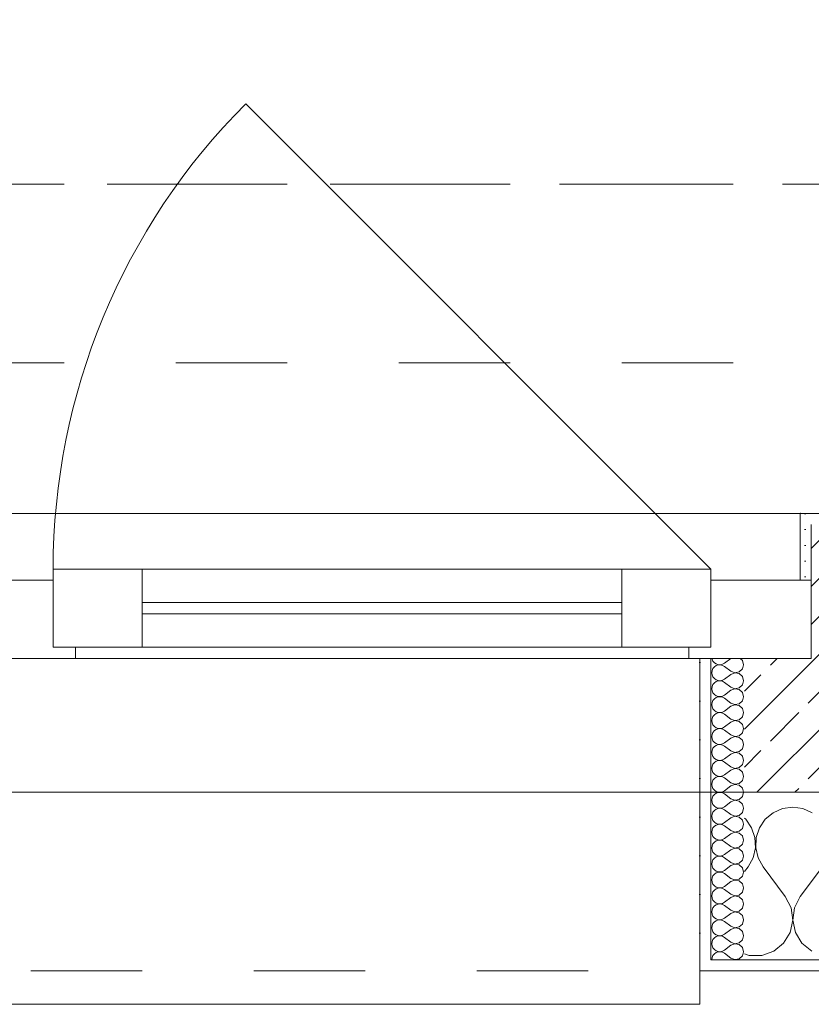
# Model space of a CAD drawing. Header units: metres. Extents: x -3.5 to 65.3, y -10.9 to 16.7.
# Tile 226 of 234: x 56.84 to 57.55, y -0.185 to 0.697. Entities that reach past the tile are written whole.
import ezdxf

# ---------------------------------------------------------------- set-up
doc = ezdxf.new("R2010")
doc.units = ezdxf.units.M
doc.header["$MEASUREMENT"] = 0
for name, pattern in [('Achse', [0.08, 0.04, -0.02, 0, -0.02]), ('Strichlinie doppelt', [0.218722, 0.105833, -0.042333, 0.028222, -0.042333]), ('Strichlinie eng', [0.046, 0.03, -0.016]), ('Untersicht', [0.04, 0.03, -0.01])]:
    doc.linetypes.add(name, pattern=pattern)
for name, color, linetype in [('451 - Universal.Achsen Raster', 7, 'Continuous'), ('603 - Struktur.Bodenplatte_ Decke Roh', 7, 'Continuous'), ('604 - Struktur.Wand Aussen', 7, 'Continuous'), ('608 - Struktur.Träger', 7, 'Continuous')]:
    doc.layers.add(name, color=color, linetype=linetype)
pattern_1 = [(0, (0, 0), (0, 0.034641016), [0, -0.02]), (0, (0.01, 0.01732), (0, 0.034641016), [0, -0.02])]

# ---------------------------------------------------------------- blocks, each defined once
blk = doc.blocks.new('*X27')
at = {"layer": '604 - Struktur.Wand Aussen', "color": 7, "linetype": 'Continuous', "lineweight": 5}
for p, q in [((57.53333, -0.00833), (57.52422, -0.0096)), ((57.54244, -0.0096), (57.53333, -0.00833)), ((57.51581, -0.01331), (57.50873, -0.01918)), ((57.52422, -0.0096), (57.51581, -0.01331)), ((57.55086, -0.01331), (57.54244, -0.0096)), ((57.49127, -0.01918), (57.49, -0.01813)), ((57.49648, -0.02676), (57.49127, -0.01918)), ((57.50873, -0.01918), (57.50352, -0.02676)), ((57.49942, -0.03547), (57.49648, -0.02676)), ((57.50352, -0.02676), (57.50058, -0.03547)), ((57.49987, -0.04466), (57.49942, -0.03547)), ((57.50058, -0.03547), (57.50013, -0.04466)), ((57.49778, -0.05362), (57.49987, -0.04466)), ((57.50013, -0.04466), (57.50222, -0.05362)), ((57.49, -0.06611), (57.49333, -0.06167)), ((57.49333, -0.06167), (57.49778, -0.05362)), ((57.50222, -0.05362), (57.50667, -0.06167)), ((57.52667, -0.08833), (57.50667, -0.06167)), ((57.54, -0.08833), (57.56, -0.06167)), ((57.53182, -0.09839), (57.52667, -0.08833)), ((57.54, -0.08833), (57.53485, -0.09839)), ((57.53331, -0.10959), (57.53182, -0.09839)), ((57.53485, -0.09839), (57.53336, -0.10959)), ((57.53097, -0.12065), (57.53331, -0.10959)), ((57.53336, -0.10959), (57.53569, -0.12065)), ((57.52508, -0.13029), (57.53097, -0.12065)), ((57.53569, -0.12065), (57.54159, -0.13029)), ((57.5163, -0.13741), (57.52508, -0.13029)), ((57.54159, -0.13029), (57.55037, -0.13741)), ((57.49, -0.13964), (57.49435, -0.14118)), ((57.49435, -0.14118), (57.50565, -0.14118)), ((57.50565, -0.14118), (57.5163, -0.13741))]:
    blk.add_line(p, q, dxfattribs=at)
blk = doc.blocks.new('*X57')
at = {"layer": '604 - Struktur.Wand Aussen', "color": 7, "linetype": 'Continuous', "lineweight": 5}
for p, q in [((57.46091, 0.125), (57.46099, 0.12448)), ((57.46099, 0.12448), (57.46178, 0.12267)), ((57.47786, 0.125), (57.47214, 0.12071)), ((57.48822, 0.12304), (57.48608, 0.125)), ((57.46178, 0.1159), (57.46099, 0.11409)), ((57.46178, 0.12267), (57.46304, 0.12116)), ((57.46304, 0.11742), (57.46178, 0.1159)), ((57.46304, 0.12116), (57.46466, 0.12004)), ((57.46466, 0.11853), (57.46304, 0.11742)), ((57.46466, 0.12004), (57.46653, 0.11941)), ((57.46653, 0.11916), (57.46466, 0.11853)), ((57.46653, 0.11941), (57.4685, 0.11931)), ((57.4685, 0.11926), (57.46653, 0.11916)), ((57.4685, 0.11931), (57.47042, 0.11976)), ((57.47042, 0.11881), (57.4685, 0.11926)), ((57.47042, 0.11976), (57.47214, 0.12071)), ((57.47214, 0.11786), (57.47042, 0.11881)), ((57.47786, 0.11357), (57.47214, 0.11786)), ((57.48534, 0.1129), (57.48822, 0.11553)), ((57.48929, 0.11929), (57.48822, 0.12304)), ((57.48822, 0.11553), (57.48929, 0.11929)), ((57.46099, 0.11409), (57.46071, 0.11214)), ((57.46071, 0.11214), (57.46099, 0.11019)), ((57.46099, 0.11019), (57.46178, 0.10839)), ((57.46178, 0.10839), (57.46304, 0.10687)), ((57.46304, 0.10687), (57.46466, 0.10575)), ((57.47042, 0.10547), (57.47214, 0.10643)), ((57.47786, 0.11071), (57.47214, 0.10643)), ((57.47786, 0.11357), (57.4815, 0.11217)), ((57.4815, 0.11211), (57.47786, 0.11071)), ((57.4815, 0.11217), (57.48534, 0.1129)), ((57.48534, 0.11139), (57.4815, 0.11211)), ((57.48822, 0.10876), (57.48534, 0.11139)), ((57.48929, 0.105), (57.48822, 0.10876)), ((57.46099, 0.09981), (57.46071, 0.09786)), ((57.46071, 0.09786), (57.46099, 0.09591)), ((57.46178, 0.10161), (57.46099, 0.09981)), ((57.46304, 0.10313), (57.46178, 0.10161)), ((57.46466, 0.10425), (57.46304, 0.10313)), ((57.46466, 0.10575), (57.46653, 0.10512)), ((57.46653, 0.10488), (57.46466, 0.10425)), ((57.46653, 0.10512), (57.4685, 0.10503)), ((57.4685, 0.10497), (57.46653, 0.10488)), ((57.4685, 0.10503), (57.47042, 0.10547)), ((57.47042, 0.10453), (57.4685, 0.10497)), ((57.47214, 0.10357), (57.47042, 0.10453)), ((57.47786, 0.09929), (57.47214, 0.10357)), ((57.47786, 0.09929), (57.4815, 0.09789)), ((57.4815, 0.09783), (57.47786, 0.09643)), ((57.4815, 0.09789), (57.48534, 0.09861)), ((57.48534, 0.0971), (57.4815, 0.09783)), ((57.48534, 0.09861), (57.48822, 0.10124)), ((57.48822, 0.09447), (57.48534, 0.0971)), ((57.48822, 0.10124), (57.48929, 0.105)), ((57.46099, 0.09591), (57.46178, 0.0941)), ((57.46178, 0.0941), (57.46304, 0.09258)), ((57.46304, 0.08884), (57.46178, 0.08733)), ((57.46304, 0.09258), (57.46466, 0.09147)), ((57.46466, 0.08996), (57.46304, 0.08884)), ((57.46466, 0.09147), (57.46653, 0.09084)), ((57.46653, 0.09059), (57.46466, 0.08996)), ((57.46653, 0.09084), (57.4685, 0.09074)), ((57.4685, 0.09069), (57.46653, 0.09059)), ((57.4685, 0.09074), (57.47042, 0.09119)), ((57.47042, 0.09024), (57.4685, 0.09069)), ((57.47042, 0.09119), (57.47214, 0.09214)), ((57.47214, 0.08929), (57.47042, 0.09024)), ((57.47786, 0.09643), (57.47214, 0.09214)), ((57.47786, 0.085), (57.47214, 0.08929)), ((57.48929, 0.09071), (57.48822, 0.09447)), ((57.48822, 0.08696), (57.48929, 0.09071)), ((57.46099, 0.08552), (57.46071, 0.08357)), ((57.46071, 0.08357), (57.46099, 0.08162)), ((57.46178, 0.08733), (57.46099, 0.08552)), ((57.46099, 0.08162), (57.46178, 0.07982)), ((57.46178, 0.07982), (57.46304, 0.0783)), ((57.47786, 0.08214), (57.47214, 0.07786)), ((57.47786, 0.085), (57.4815, 0.0836)), ((57.4815, 0.08354), (57.47786, 0.08214)), ((57.4815, 0.0836), (57.48534, 0.08433)), ((57.48534, 0.08282), (57.4815, 0.08354)), ((57.48534, 0.08433), (57.48822, 0.08696)), ((57.48822, 0.08018), (57.48534, 0.08282)), ((57.48929, 0.07643), (57.48822, 0.08018)), ((57.46099, 0.07124), (57.46071, 0.06929)), ((57.46178, 0.07304), (57.46099, 0.07124)), ((57.46304, 0.07456), (57.46178, 0.07304)), ((57.46304, 0.0783), (57.46466, 0.07718)), ((57.46466, 0.07567), (57.46304, 0.07456)), ((57.46466, 0.07718), (57.46653, 0.07655)), ((57.46653, 0.0763), (57.46466, 0.07567)), ((57.46653, 0.07655), (57.4685, 0.07646)), ((57.4685, 0.0764), (57.46653, 0.0763)), ((57.4685, 0.07646), (57.47042, 0.0769)), ((57.47042, 0.07595), (57.4685, 0.0764)), ((57.47042, 0.0769), (57.47214, 0.07786)), ((57.47214, 0.075), (57.47042, 0.07595)), ((57.47786, 0.07071), (57.47214, 0.075)), ((57.47786, 0.07071), (57.4815, 0.06931)), ((57.48534, 0.07004), (57.48822, 0.07267)), ((57.48822, 0.07267), (57.48929, 0.07643)), ((57.46071, 0.06929), (57.46099, 0.06733)), ((57.46099, 0.06733), (57.46178, 0.06553)), ((57.46178, 0.06553), (57.46304, 0.06401)), ((57.46304, 0.06401), (57.46466, 0.0629)), ((57.46466, 0.0629), (57.46653, 0.06227)), ((57.46653, 0.06202), (57.46466, 0.06139)), ((57.46653, 0.06227), (57.4685, 0.06217)), ((57.4685, 0.06211), (57.46653, 0.06202)), ((57.4685, 0.06217), (57.47042, 0.06262)), ((57.47042, 0.06167), (57.4685, 0.06211)), ((57.47042, 0.06262), (57.47214, 0.06357)), ((57.47786, 0.06786), (57.47214, 0.06357)), ((57.4815, 0.06926), (57.47786, 0.06786)), ((57.4815, 0.06931), (57.48534, 0.07004)), ((57.48534, 0.06853), (57.4815, 0.06926)), ((57.48822, 0.0659), (57.48534, 0.06853)), ((57.48929, 0.06214), (57.48822, 0.0659)), ((57.48822, 0.05839), (57.48929, 0.06214)), ((57.46099, 0.05695), (57.46071, 0.055)), ((57.46071, 0.055), (57.46099, 0.05305)), ((57.46178, 0.05876), (57.46099, 0.05695)), ((57.46099, 0.05305), (57.46178, 0.05124)), ((57.46304, 0.06027), (57.46178, 0.05876)), ((57.46466, 0.06139), (57.46304, 0.06027)), ((57.47214, 0.06071), (57.47042, 0.06167)), ((57.47786, 0.05643), (57.47214, 0.06071)), ((57.47786, 0.05357), (57.47214, 0.04929)), ((57.47786, 0.05643), (57.4815, 0.05503)), ((57.4815, 0.05497), (57.47786, 0.05357)), ((57.4815, 0.05503), (57.48534, 0.05575)), ((57.48534, 0.05425), (57.4815, 0.05497)), ((57.48534, 0.05575), (57.48822, 0.05839)), ((57.48822, 0.05161), (57.48534, 0.05425)), ((57.46178, 0.04447), (57.46099, 0.04267)), ((57.46178, 0.05124), (57.46304, 0.04973)), ((57.46304, 0.04599), (57.46178, 0.04447)), ((57.46304, 0.04973), (57.46466, 0.04861)), ((57.46466, 0.0471), (57.46304, 0.04599)), ((57.46466, 0.04861), (57.46653, 0.04798)), ((57.46653, 0.04773), (57.46466, 0.0471)), ((57.46653, 0.04798), (57.4685, 0.04789)), ((57.4685, 0.04783), (57.46653, 0.04773)), ((57.4685, 0.04789), (57.47042, 0.04833)), ((57.47042, 0.04738), (57.4685, 0.04783)), ((57.47042, 0.04833), (57.47214, 0.04929)), ((57.47214, 0.04643), (57.47042, 0.04738)), ((57.47786, 0.04214), (57.47214, 0.04643)), ((57.48929, 0.04786), (57.48822, 0.05161)), ((57.48822, 0.0441), (57.48929, 0.04786)), ((57.46099, 0.04267), (57.46071, 0.04071)), ((57.46071, 0.04071), (57.46099, 0.03876)), ((57.46099, 0.03876), (57.46178, 0.03696)), ((57.46178, 0.03696), (57.46304, 0.03544)), ((57.46304, 0.03544), (57.46466, 0.03433)), ((57.47786, 0.03929), (57.47214, 0.035)), ((57.47786, 0.04214), (57.4815, 0.04074)), ((57.4815, 0.04069), (57.47786, 0.03929)), ((57.4815, 0.04074), (57.48534, 0.04147)), ((57.48534, 0.03996), (57.4815, 0.04069)), ((57.48534, 0.04147), (57.48822, 0.0441)), ((57.48822, 0.03733), (57.48534, 0.03996)), ((57.48929, 0.03357), (57.48822, 0.03733)), ((57.46099, 0.02838), (57.46071, 0.02643)), ((57.46178, 0.03018), (57.46099, 0.02838)), ((57.46304, 0.0317), (57.46178, 0.03018)), ((57.46466, 0.03282), (57.46304, 0.0317)), ((57.46466, 0.03433), (57.46653, 0.0337)), ((57.46653, 0.03345), (57.46466, 0.03282)), ((57.46653, 0.0337), (57.4685, 0.0336)), ((57.4685, 0.03354), (57.46653, 0.03345)), ((57.4685, 0.0336), (57.47042, 0.03405)), ((57.47042, 0.0331), (57.4685, 0.03354)), ((57.47042, 0.03405), (57.47214, 0.035)), ((57.47214, 0.03214), (57.47042, 0.0331)), ((57.47786, 0.02786), (57.47214, 0.03214)), ((57.47786, 0.02786), (57.4815, 0.02646)), ((57.4815, 0.02646), (57.48534, 0.02718)), ((57.48534, 0.02718), (57.48822, 0.02982)), ((57.48822, 0.02982), (57.48929, 0.03357)), ((57.46071, 0.02643), (57.46099, 0.02448)), ((57.46099, 0.02448), (57.46178, 0.02267)), ((57.46178, 0.02267), (57.46304, 0.02116)), ((57.46304, 0.02116), (57.46466, 0.02004)), ((57.46466, 0.01853), (57.46304, 0.01742)), ((57.46466, 0.02004), (57.46653, 0.01941)), ((57.46653, 0.01916), (57.46466, 0.01853)), ((57.46653, 0.01941), (57.4685, 0.01931)), ((57.4685, 0.01926), (57.46653, 0.01916)), ((57.4685, 0.01931), (57.47042, 0.01976)), ((57.47042, 0.01881), (57.4685, 0.01926)), ((57.47042, 0.01976), (57.47214, 0.02071)), ((57.47214, 0.01786), (57.47042, 0.01881)), ((57.47786, 0.025), (57.47214, 0.02071)), ((57.47786, 0.01357), (57.47214, 0.01786)), ((57.4815, 0.0264), (57.47786, 0.025)), ((57.48534, 0.02567), (57.4815, 0.0264)), ((57.48822, 0.02304), (57.48534, 0.02567)), ((57.48929, 0.01929), (57.48822, 0.02304)), ((57.48822, 0.01553), (57.48929, 0.01929)), ((57.46099, 0.01409), (57.46071, 0.01214)), ((57.46071, 0.01214), (57.46099, 0.01019)), ((57.46178, 0.0159), (57.46099, 0.01409)), ((57.46099, 0.01019), (57.46178, 0.00839)), ((57.46304, 0.01742), (57.46178, 0.0159)), ((57.47786, 0.01071), (57.47214, 0.00643)), ((57.47786, 0.01357), (57.4815, 0.01217)), ((57.4815, 0.01211), (57.47786, 0.01071)), ((57.4815, 0.01217), (57.48534, 0.0129)), ((57.48534, 0.01139), (57.4815, 0.01211)), ((57.48534, 0.0129), (57.48822, 0.01553)), ((57.48822, 0.00876), (57.48534, 0.01139)), ((57.46178, 0.00161), (57.46099, -0.00019)), ((57.46178, 0.00839), (57.46304, 0.00687)), ((57.46304, 0.00313), (57.46178, 0.00161)), ((57.46304, 0.00687), (57.46466, 0.00575)), ((57.46466, 0.00425), (57.46304, 0.00313)), ((57.46466, 0.00575), (57.46653, 0.00512)), ((57.46653, 0.00488), (57.46466, 0.00425)), ((57.46653, 0.00512), (57.4685, 0.00503)), ((57.4685, 0.00497), (57.46653, 0.00488)), ((57.4685, 0.00503), (57.47042, 0.00547)), ((57.47042, 0.00453), (57.4685, 0.00497)), ((57.47042, 0.00547), (57.47214, 0.00643)), ((57.47214, 0.00357), (57.47042, 0.00453)), ((57.47786, -0.00071), (57.47214, 0.00357)), ((57.48534, -0.00139), (57.48822, 0.00124)), ((57.48929, 0.005), (57.48822, 0.00876)), ((57.48822, 0.00124), (57.48929, 0.005)), ((57.46099, -0.00019), (57.46071, -0.00214)), ((57.46071, -0.00214), (57.46099, -0.00409)), ((57.46099, -0.00409), (57.46178, -0.0059)), ((57.46178, -0.0059), (57.46304, -0.00742)), ((57.46304, -0.00742), (57.46466, -0.00853)), ((57.46466, -0.00853), (57.46653, -0.00916)), ((57.4685, -0.00926), (57.47042, -0.00881)), ((57.47042, -0.00881), (57.47214, -0.00786)), ((57.47786, -0.00357), (57.47214, -0.00786)), ((57.47786, -0.00071), (57.4815, -0.00211)), ((57.4815, -0.00217), (57.47786, -0.00357)), ((57.4815, -0.00211), (57.48534, -0.00139)), ((57.48534, -0.0029), (57.4815, -0.00217)), ((57.48822, -0.00553), (57.48534, -0.0029)), ((57.48929, -0.00929), (57.48822, -0.00553)), ((57.46099, -0.01448), (57.46071, -0.01643)), ((57.46071, -0.01643), (57.46099, -0.01838)), ((57.46178, -0.01267), (57.46099, -0.01448)), ((57.46304, -0.01116), (57.46178, -0.01267)), ((57.46466, -0.01004), (57.46304, -0.01116)), ((57.46653, -0.00941), (57.46466, -0.01004)), ((57.46653, -0.00916), (57.4685, -0.00926)), ((57.4685, -0.00931), (57.46653, -0.00941)), ((57.47042, -0.00976), (57.4685, -0.00931)), ((57.47214, -0.01071), (57.47042, -0.00976)), ((57.47786, -0.015), (57.47214, -0.01071)), ((57.47786, -0.015), (57.4815, -0.0164)), ((57.4815, -0.01646), (57.47786, -0.01786)), ((57.4815, -0.0164), (57.48534, -0.01567)), ((57.48534, -0.01718), (57.4815, -0.01646)), ((57.48534, -0.01567), (57.48822, -0.01304)), ((57.48822, -0.01982), (57.48534, -0.01718)), ((57.48822, -0.01304), (57.48929, -0.00929)), ((57.46099, -0.01838), (57.46178, -0.02018)), ((57.46178, -0.02018), (57.46304, -0.0217)), ((57.46304, -0.02544), (57.46178, -0.02696)), ((57.46304, -0.0217), (57.46466, -0.02282)), ((57.46466, -0.02433), (57.46304, -0.02544)), ((57.46466, -0.02282), (57.46653, -0.02345)), ((57.46653, -0.0237), (57.46466, -0.02433)), ((57.46653, -0.02345), (57.4685, -0.02354)), ((57.4685, -0.0236), (57.46653, -0.0237)), ((57.4685, -0.02354), (57.47042, -0.0231)), ((57.47042, -0.02405), (57.4685, -0.0236)), ((57.47042, -0.0231), (57.47214, -0.02214)), ((57.47214, -0.025), (57.47042, -0.02405)), ((57.47786, -0.01786), (57.47214, -0.02214)), ((57.47786, -0.02929), (57.47214, -0.025)), ((57.48929, -0.02357), (57.48822, -0.01982)), ((57.48822, -0.02733), (57.48929, -0.02357)), ((57.46099, -0.02876), (57.46071, -0.03071)), ((57.46071, -0.03071), (57.46099, -0.03267)), ((57.46178, -0.02696), (57.46099, -0.02876)), ((57.46099, -0.03267), (57.46178, -0.03447)), ((57.46178, -0.03447), (57.46304, -0.03599)), ((57.47786, -0.03214), (57.47214, -0.03643)), ((57.47786, -0.02929), (57.4815, -0.03069)), ((57.4815, -0.03074), (57.47786, -0.03214)), ((57.4815, -0.03069), (57.48534, -0.02996)), ((57.48534, -0.03147), (57.4815, -0.03074)), ((57.48534, -0.02996), (57.48822, -0.02733)), ((57.48822, -0.0341), (57.48534, -0.03147)), ((57.48929, -0.03786), (57.48822, -0.0341)), ((57.46099, -0.04305), (57.46071, -0.045)), ((57.46178, -0.04124), (57.46099, -0.04305)), ((57.46304, -0.03973), (57.46178, -0.04124)), ((57.46304, -0.03599), (57.46466, -0.0371)), ((57.46466, -0.03861), (57.46304, -0.03973)), ((57.46466, -0.0371), (57.46653, -0.03773)), ((57.46653, -0.03798), (57.46466, -0.03861)), ((57.46653, -0.03773), (57.4685, -0.03783)), ((57.4685, -0.03789), (57.46653, -0.03798)), ((57.4685, -0.03783), (57.47042, -0.03738)), ((57.47042, -0.03833), (57.4685, -0.03789)), ((57.47042, -0.03738), (57.47214, -0.03643)), ((57.47214, -0.03929), (57.47042, -0.03833)), ((57.47786, -0.04357), (57.47214, -0.03929)), ((57.47786, -0.04357), (57.4815, -0.04497)), ((57.48534, -0.04425), (57.48822, -0.04161)), ((57.48822, -0.04161), (57.48929, -0.03786)), ((57.46071, -0.045), (57.46099, -0.04695)), ((57.46099, -0.04695), (57.46178, -0.04876)), ((57.46178, -0.04876), (57.46304, -0.05027)), ((57.46304, -0.05027), (57.46466, -0.05139)), ((57.46466, -0.0529), (57.46304, -0.05401)), ((57.46466, -0.05139), (57.46653, -0.05202)), ((57.46653, -0.05227), (57.46466, -0.0529)), ((57.46653, -0.05202), (57.4685, -0.05211)), ((57.4685, -0.05217), (57.46653, -0.05227)), ((57.4685, -0.05211), (57.47042, -0.05167)), ((57.47042, -0.05262), (57.4685, -0.05217)), ((57.47042, -0.05167), (57.47214, -0.05071)), ((57.47214, -0.05357), (57.47042, -0.05262)), ((57.47786, -0.04643), (57.47214, -0.05071)), ((57.4815, -0.04503), (57.47786, -0.04643)), ((57.4815, -0.04497), (57.48534, -0.04425)), ((57.48534, -0.04575), (57.4815, -0.04503)), ((57.48822, -0.04839), (57.48534, -0.04575)), ((57.48929, -0.05214), (57.48822, -0.04839)), ((57.48822, -0.0559), (57.48929, -0.05214)), ((57.46099, -0.05733), (57.46071, -0.05929)), ((57.46071, -0.05929), (57.46099, -0.06124)), ((57.46178, -0.05553), (57.46099, -0.05733)), ((57.46099, -0.06124), (57.46178, -0.06304)), ((57.46304, -0.05401), (57.46178, -0.05553)), ((57.47786, -0.05786), (57.47214, -0.05357)), ((57.47786, -0.06071), (57.47214, -0.065)), ((57.47786, -0.05786), (57.4815, -0.05926)), ((57.4815, -0.05931), (57.47786, -0.06071)), ((57.4815, -0.05926), (57.48534, -0.05853)), ((57.48534, -0.06004), (57.4815, -0.05931)), ((57.48534, -0.05853), (57.48822, -0.0559)), ((57.48822, -0.06267), (57.48534, -0.06004)), ((57.46178, -0.06982), (57.46099, -0.07162)), ((57.46178, -0.06304), (57.46304, -0.06456)), ((57.46304, -0.0683), (57.46178, -0.06982)), ((57.46304, -0.06456), (57.46466, -0.06567)), ((57.46466, -0.06718), (57.46304, -0.0683)), ((57.46466, -0.06567), (57.46653, -0.0663)), ((57.46653, -0.06655), (57.46466, -0.06718)), ((57.46653, -0.0663), (57.4685, -0.0664)), ((57.4685, -0.06646), (57.46653, -0.06655)), ((57.4685, -0.0664), (57.47042, -0.06595)), ((57.47042, -0.0669), (57.4685, -0.06646)), ((57.47042, -0.06595), (57.47214, -0.065)), ((57.47214, -0.06786), (57.47042, -0.0669)), ((57.47786, -0.07214), (57.47214, -0.06786)), ((57.48534, -0.07282), (57.48822, -0.07018)), ((57.48929, -0.06643), (57.48822, -0.06267)), ((57.48822, -0.07018), (57.48929, -0.06643)), ((57.46099, -0.07162), (57.46071, -0.07357)), ((57.46071, -0.07357), (57.46099, -0.07552)), ((57.46099, -0.07552), (57.46178, -0.07733)), ((57.46178, -0.07733), (57.46304, -0.07884)), ((57.46304, -0.07884), (57.46466, -0.07996)), ((57.47042, -0.08024), (57.47214, -0.07929)), ((57.47786, -0.075), (57.47214, -0.07929)), ((57.47786, -0.07214), (57.4815, -0.07354)), ((57.4815, -0.0736), (57.47786, -0.075)), ((57.4815, -0.07354), (57.48534, -0.07282)), ((57.48534, -0.07433), (57.4815, -0.0736)), ((57.48822, -0.07696), (57.48534, -0.07433)), ((57.48929, -0.08071), (57.48822, -0.07696)), ((57.46099, -0.08591), (57.46071, -0.08786)), ((57.46071, -0.08786), (57.46099, -0.08981)), ((57.46178, -0.0841), (57.46099, -0.08591)), ((57.46304, -0.08258), (57.46178, -0.0841)), ((57.46466, -0.08147), (57.46304, -0.08258)), ((57.46466, -0.07996), (57.46653, -0.08059)), ((57.46653, -0.08084), (57.46466, -0.08147)), ((57.46653, -0.08059), (57.4685, -0.08069)), ((57.4685, -0.08074), (57.46653, -0.08084)), ((57.4685, -0.08069), (57.47042, -0.08024)), ((57.47042, -0.08119), (57.4685, -0.08074)), ((57.47214, -0.08214), (57.47042, -0.08119)), ((57.47786, -0.08643), (57.47214, -0.08214)), ((57.47786, -0.08643), (57.4815, -0.08783)), ((57.4815, -0.08789), (57.47786, -0.08929)), ((57.4815, -0.08783), (57.48534, -0.0871)), ((57.48534, -0.08861), (57.4815, -0.08789)), ((57.48534, -0.0871), (57.48822, -0.08447)), ((57.48822, -0.08447), (57.48929, -0.08071)), ((57.46099, -0.08981), (57.46178, -0.09161)), ((57.46178, -0.09161), (57.46304, -0.09313)), ((57.46304, -0.09687), (57.46178, -0.09839)), ((57.46304, -0.09313), (57.46466, -0.09425)), ((57.46466, -0.09575), (57.46304, -0.09687)), ((57.46466, -0.09425), (57.46653, -0.09488)), ((57.46653, -0.09512), (57.46466, -0.09575)), ((57.46653, -0.09488), (57.4685, -0.09497)), ((57.4685, -0.09503), (57.46653, -0.09512)), ((57.4685, -0.09497), (57.47042, -0.09453)), ((57.47042, -0.09547), (57.4685, -0.09503)), ((57.47042, -0.09453), (57.47214, -0.09357)), ((57.47214, -0.09643), (57.47042, -0.09547)), ((57.47786, -0.08929), (57.47214, -0.09357)), ((57.47786, -0.10071), (57.47214, -0.09643)), ((57.48822, -0.09124), (57.48534, -0.08861)), ((57.48929, -0.095), (57.48822, -0.09124)), ((57.48822, -0.09876), (57.48929, -0.095)), ((57.46099, -0.10019), (57.46071, -0.10214)), ((57.46071, -0.10214), (57.46099, -0.10409)), ((57.46178, -0.09839), (57.46099, -0.10019)), ((57.46099, -0.10409), (57.46178, -0.1059)), ((57.46178, -0.1059), (57.46304, -0.10742)), ((57.47786, -0.10357), (57.47214, -0.10786)), ((57.47786, -0.10071), (57.4815, -0.10211)), ((57.4815, -0.10217), (57.47786, -0.10357)), ((57.4815, -0.10211), (57.48534, -0.10139)), ((57.48534, -0.1029), (57.4815, -0.10217)), ((57.48534, -0.10139), (57.48822, -0.09876)), ((57.48822, -0.10553), (57.48534, -0.1029)), ((57.48929, -0.10929), (57.48822, -0.10553)), ((57.46099, -0.11448), (57.46071, -0.11643)), ((57.46178, -0.11267), (57.46099, -0.11448)), ((57.46304, -0.11116), (57.46178, -0.11267)), ((57.46304, -0.10742), (57.46466, -0.10853)), ((57.46466, -0.11004), (57.46304, -0.11116)), ((57.46466, -0.10853), (57.46653, -0.10916)), ((57.46653, -0.10941), (57.46466, -0.11004)), ((57.46653, -0.10916), (57.4685, -0.10926)), ((57.4685, -0.10931), (57.46653, -0.10941)), ((57.4685, -0.10926), (57.47042, -0.10881)), ((57.47042, -0.10976), (57.4685, -0.10931)), ((57.47042, -0.10881), (57.47214, -0.10786)), ((57.47214, -0.11071), (57.47042, -0.10976)), ((57.47786, -0.115), (57.47214, -0.11071)), ((57.48534, -0.11567), (57.48822, -0.11304)), ((57.48822, -0.11304), (57.48929, -0.10929)), ((57.46071, -0.11643), (57.46099, -0.11838)), ((57.46099, -0.11838), (57.46178, -0.12018)), ((57.46178, -0.12018), (57.46304, -0.1217)), ((57.46304, -0.1217), (57.46466, -0.12282)), ((57.46466, -0.12282), (57.46653, -0.12345)), ((57.46653, -0.12345), (57.4685, -0.12354)), ((57.4685, -0.12354), (57.47042, -0.1231)), ((57.47042, -0.1231), (57.47214, -0.12214)), ((57.47786, -0.11786), (57.47214, -0.12214)), ((57.47786, -0.115), (57.4815, -0.1164)), ((57.4815, -0.11646), (57.47786, -0.11786)), ((57.4815, -0.1164), (57.48534, -0.11567)), ((57.48534, -0.11718), (57.4815, -0.11646)), ((57.48822, -0.11982), (57.48534, -0.11718)), ((57.48929, -0.12357), (57.48822, -0.11982)), ((57.46099, -0.12876), (57.46071, -0.13071)), ((57.46071, -0.13071), (57.46099, -0.13267)), ((57.46178, -0.12696), (57.46099, -0.12876)), ((57.46304, -0.12544), (57.46178, -0.12696)), ((57.46466, -0.12433), (57.46304, -0.12544)), ((57.46653, -0.1237), (57.46466, -0.12433)), ((57.4685, -0.1236), (57.46653, -0.1237)), ((57.47042, -0.12405), (57.4685, -0.1236)), ((57.47214, -0.125), (57.47042, -0.12405)), ((57.47786, -0.12929), (57.47214, -0.125)), ((57.47786, -0.13214), (57.47214, -0.13643)), ((57.47786, -0.12929), (57.4815, -0.13069)), ((57.4815, -0.13074), (57.47786, -0.13214)), ((57.4815, -0.13069), (57.48534, -0.12996)), ((57.48534, -0.13147), (57.4815, -0.13074)), ((57.48534, -0.12996), (57.48822, -0.12733)), ((57.48822, -0.1341), (57.48534, -0.13147)), ((57.48822, -0.12733), (57.48929, -0.12357)), ((57.46099, -0.13267), (57.46178, -0.13447)), ((57.46178, -0.13447), (57.46304, -0.13599)), ((57.46304, -0.13973), (57.46178, -0.14124)), ((57.46304, -0.13599), (57.46466, -0.1371)), ((57.46466, -0.13861), (57.46304, -0.13973)), ((57.46466, -0.1371), (57.46653, -0.13773)), ((57.46653, -0.13798), (57.46466, -0.13861)), ((57.46653, -0.13773), (57.4685, -0.13783)), ((57.4685, -0.13789), (57.46653, -0.13798)), ((57.4685, -0.13783), (57.47042, -0.13738)), ((57.47042, -0.13833), (57.4685, -0.13789)), ((57.47042, -0.13738), (57.47214, -0.13643)), ((57.47214, -0.13929), (57.47042, -0.13833)), ((57.47786, -0.14357), (57.47214, -0.13929)), ((57.48929, -0.13786), (57.48822, -0.1341)), ((57.48822, -0.14161), (57.48929, -0.13786)), ((57.46099, -0.14305), (57.46071, -0.145)), ((57.46178, -0.14124), (57.46099, -0.14305)), ((57.47786, -0.14357), (57.4815, -0.14497)), ((57.4815, -0.14497), (57.48534, -0.14425)), ((57.48534, -0.14425), (57.48822, -0.14161))]:
    blk.add_line(p, q, dxfattribs=at)

msp = doc.modelspace()

# ---------------------------------------------------------------- hatches: boundary and pattern name
at = {"layer": '604 - Struktur.Wand Aussen', "linetype": 'Continuous', "lineweight": 0, "true_color": 0x000000}
h = msp.add_hatch(dxfattribs=at)
h.set_pattern_fill('Gips_0001', color=18, style=0, pattern_type=2)
h.set_pattern_definition([(45, (0, 0), (-0.0070710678, 0.0070710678), [0, -0.01])])
h.paths.add_polyline_path([(57.55, 0.255), (57.54, 0.255), (57.54, 0.195), (57.55, 0.195)])
h = msp.add_hatch(dxfattribs=at)
h.set_pattern_fill('Beton__Stahlbeton_0001', color=18, style=0, pattern_type=2)
h.set_pattern_definition([(45, (0, 0), (-0.033941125, 0.033941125), []), (45, (-0.01697, 0.01697), (-0.033941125, 0.033941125), [0.036, -0.012])])
h.paths.add_polyline_path([(57.55, 0.125), (57.49, 0.125), (57.49, 0.005), (58.79, 0.005), (58.79, 0.125), (58.73, 0.125), (58.73, 0.195), (58.73, 0.245), (57.55, 0.245), (57.55, 0.195)])
h = msp.add_hatch(dxfattribs=at)
h.set_pattern_fill('Verputz_0001', color=18, style=0, pattern_type=2)
h.set_pattern_definition(pattern_1)
h.paths.add_polyline_path([(57.46, -0.155), (57.46, 0.125), (57.45, 0.125), (57.45, -0.155)])
h = msp.add_hatch(dxfattribs=at)
h.set_pattern_fill('Verputz_0001', color=18, style=0, pattern_type=2)
h.set_pattern_definition(pattern_1)
h.paths.add_polyline_path([(57.46, -0.155), (58.82, -0.155), (58.82, -0.145), (57.46, -0.145)])

# ---------------------------------------------------------------- linework, layer by layer
at = {"layer": '451 - Universal.Achsen Raster', "color": 160, "linetype": 'Strichlinie doppelt', "lineweight": 9, "true_color": 0x3232ff}
msp.add_line((64.93503, 0.54998), (-3.175, 0.54998), dxfattribs=at)
at = {"layer": '603 - Struktur.Bodenplatte_ Decke Roh', "color": 7, "linetype": 'Continuous', "lineweight": 18, "flags": 128}
msp.add_lwpolyline([(-0.015, 0.005), (62.27503, 0.005), (62.27503, 13.695), (50.77999, 13.695), (50.77999, 13.455), (50.77999, 12.99998), (50.84002, 12.99998), (50.84002, 8.58498), (49.03003, 8.58498), (49.03003, 8.72498), (47.41002, 8.72498), (47.41002, 12.99998), (47.47999, 12.99998), (47.47999, 13.455), (47.47999, 13.695), (14.77999, 13.695)], dxfattribs=at)
at = {"layer": '604 - Struktur.Wand Aussen', "color": 7, "linetype": 'Continuous', "lineweight": 9}
for p, q in [((57.46, 0.205), (57.04281, 0.62219)), ((55.16, 0.255), (57.54, 0.255)), ((57.45, -0.185), (57.45, -0.155)), ((55.25, -0.185), (57.45, -0.185))]:
    msp.add_line(p, q, dxfattribs=at)
at = {"layer": '604 - Struktur.Wand Aussen', "color": 7, "linetype": 'Strichlinie eng', "lineweight": 9}
for p, q in [((55.16, 0.255), (57.54, 0.255)), ((55.25, -0.155), (57.45, -0.155))]:
    msp.add_line(p, q, dxfattribs=at)
at = {"layer": '604 - Struktur.Wand Aussen', "color": 7, "linetype": 'Continuous', "lineweight": 5}
for p, q in [((57.54, 0.245), (57.54, 0.255)), ((57.55, 0.255), (57.54, 0.255)), ((57.54, 0.245), (57.54, 0.255)), ((57.54, 0.195), (57.54, 0.245)), ((57.54, 0.195), (57.54, 0.245)), ((57.55, 0.195), (57.54, 0.195)), ((57.55, 0.195), (57.54, 0.195)), ((57.55, 0.195), (57.54, 0.195)), ((57.45, 0.005), (57.45, 0.125)), ((57.46, 0.125), (57.45, 0.125)), ((57.46, 0.125), (57.45, 0.125)), ((57.46, 0.125), (57.45, 0.125)), ((57.45, 0.005), (57.45, 0.125)), ((57.49, 0.125), (57.46, 0.125)), ((57.46, 0.125), (57.46, -0.145)), ((57.46, -0.145), (57.46, 0.125)), ((57.49, 0.125), (57.46, 0.125)), ((57.49, 0.125), (57.46, 0.125)), ((57.45, -0.005), (57.45, 0.005)), ((57.45, -0.005), (57.45, 0.005)), ((57.45, -0.145), (57.45, -0.005)), ((57.45, -0.145), (57.45, -0.005)), ((57.45, -0.155), (57.45, -0.145)), ((57.45, -0.155), (57.45, -0.145)), ((57.49, -0.145), (57.46, -0.145)), ((57.49, -0.145), (58.79, -0.145)), ((57.46, -0.155), (57.45, -0.155))]:
    msp.add_line(p, q, dxfattribs=at)
at = {"layer": '604 - Struktur.Wand Aussen', "color": 7, "linetype": 'Continuous', "lineweight": 13}
for p, q in [((57.55, 0.245), (57.55, 0.195)), ((56.87, 0.135), (56.87, 0.205)), ((56.87, 0.205), (56.95, 0.205)), ((56.95, 0.205), (57.38, 0.205)), ((56.95, 0.205), (56.95, 0.135)), ((57.38, 0.135), (57.38, 0.205)), ((57.38, 0.205), (57.46, 0.205)), ((57.46, 0.205), (57.46, 0.135)), ((56.83, 0.195), (56.85, 0.195)), ((56.85, 0.195), (56.87, 0.195)), ((56.87, 0.195), (56.87, 0.135)), ((57.46, 0.135), (57.46, 0.195)), ((57.46, 0.195), (57.55, 0.195)), ((57.55, 0.125), (57.55, 0.195)), ((57.55, 0.125), (57.55, 0.195)), ((57.55, 0.125), (57.55, 0.195)), ((56.95, 0.175), (57.38, 0.175)), ((57.38, 0.165), (56.95, 0.165)), ((56.87, 0.135), (56.89, 0.135)), ((56.95, 0.135), (56.87, 0.135)), ((56.89, 0.135), (56.89, 0.125)), ((57.38, 0.135), (56.95, 0.135)), ((57.46, 0.135), (57.38, 0.135)), ((57.44, 0.125), (57.44, 0.135)), ((57.44, 0.135), (57.46, 0.135)), ((56.85, 0.125), (56.81, 0.125)), ((56.89, 0.125), (56.85, 0.125)), ((57.44, 0.125), (56.89, 0.125)), ((57.55, 0.125), (57.44, 0.125)), ((57.49, 0.125), (57.55, 0.125)), ((57.49, 0.125), (57.55, 0.125)), ((57.49, 0.125), (57.55, 0.125)), ((57.49, 0.005), (58.79, 0.005))]:
    msp.add_line(p, q, dxfattribs=at)
at = {"layer": '604 - Struktur.Wand Aussen', "color": 7, "linetype": 'Continuous', "lineweight": 5, "flags": 128}
for points in [[(57.96999, 0.255), (57.55, 0.255)], [(57.46, -0.155), (58.82, -0.155)]]:
    msp.add_lwpolyline(points, dxfattribs=at)
at = {"layer": '604 - Struktur.Wand Aussen', "color": 7, "linetype": 'Continuous', "lineweight": 9}
msp.add_arc((57.46, 0.205), 0.59, 135, 180, dxfattribs=at)
msp.add_point((57.54, 0.255), dxfattribs=at)
at = {"layer": '608 - Struktur.Träger', "color": 7, "linetype": 'Achse', "lineweight": 9}
msp.add_line((0.37999, 0.54998), (61.87999, 0.54998), dxfattribs=at)
at = {"layer": '608 - Struktur.Träger', "color": 7, "linetype": 'Untersicht', "lineweight": 13}
msp.add_line((0.37999, 0.38998), (61.87999, 0.38998), dxfattribs=at)

# ---------------------------------------------------------------- block references
at = {"layer": '604 - Struktur.Wand Aussen', "color": 7, "lineweight": 18}
for name in ['*X57', '*X27']:
    msp.add_blockref(name, (0, 0), dxfattribs=at)

doc.saveas('drawing.dxf')
